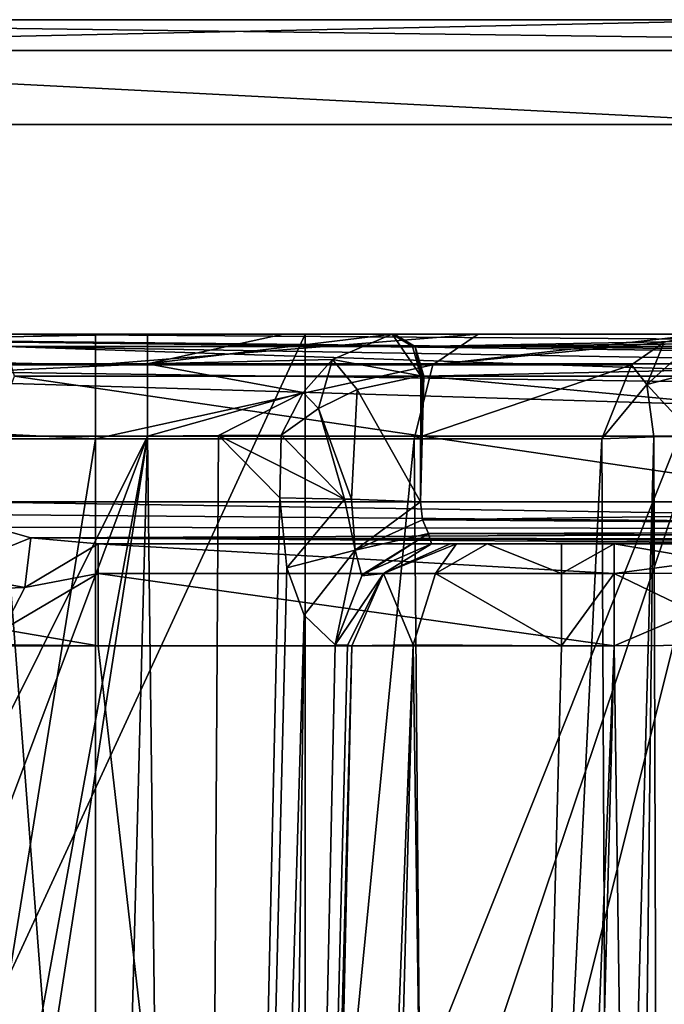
# Model space of a CAD drawing. Header units: millimetres. Extents: x -322 to 175, y 0 to 232.
# Tile 62 of 157: x -146.86 to -143.79, y 85.9 to 90.6. Entities that reach past the tile are written whole.
import ezdxf

# ---------------------------------------------------------------- set-up
doc = ezdxf.new("R2010")
doc.units = ezdxf.units.MM
doc.header["$LTSCALE"] = 65.185185
for name, color, linetype in [('1302', 7, 'CONTINUOUS'), ('1303', 7, 'CONTINUOUS'), ('1305', 7, 'CONTINUOUS'), ('1312', 7, 'CONTINUOUS'), ('1313', 7, 'CONTINUOUS'), ('1314', 7, 'CONTINUOUS'), ('1316', 7, 'CONTINUOUS'), ('1317', 7, 'CONTINUOUS'), ('1318', 7, 'CONTINUOUS'), ('1322', 7, 'CONTINUOUS'), ('1325', 7, 'CONTINUOUS'), ('1332', 7, 'CONTINUOUS'), ('1333', 7, 'CONTINUOUS'), ('1335', 7, 'CONTINUOUS'), ('1336', 7, 'CONTINUOUS'), ('1340', 7, 'CONTINUOUS'), ('1346', 7, 'CONTINUOUS'), ('1349', 7, 'CONTINUOUS'), ('1351', 7, 'CONTINUOUS'), ('1353', 7, 'CONTINUOUS'), ('1356', 7, 'CONTINUOUS'), ('1357', 7, 'CONTINUOUS'), ('1369', 7, 'CONTINUOUS'), ('1370', 7, 'CONTINUOUS'), ('1372', 7, 'CONTINUOUS'), ('1374', 7, 'CONTINUOUS'), ('1383', 7, 'CONTINUOUS'), ('1384', 7, 'CONTINUOUS'), ('1389', 7, 'CONTINUOUS'), ('1390', 7, 'CONTINUOUS'), ('1395', 7, 'CONTINUOUS'), ('1396', 7, 'CONTINUOUS'), ('1397', 7, 'CONTINUOUS'), ('1398', 7, 'CONTINUOUS'), ('1399', 7, 'CONTINUOUS'), ('1400', 7, 'CONTINUOUS'), ('1401', 7, 'CONTINUOUS'), ('1402', 7, 'CONTINUOUS'), ('1403', 7, 'CONTINUOUS'), ('1425', 7, 'CONTINUOUS'), ('1426', 7, 'CONTINUOUS'), ('1427', 7, 'CONTINUOUS'), ('1435', 7, 'CONTINUOUS'), ('1437', 7, 'CONTINUOUS'), ('1488', 7, 'CONTINUOUS'), ('1489', 7, 'CONTINUOUS'), ('1519', 7, 'CONTINUOUS'), ('1520', 7, 'CONTINUOUS'), ('1521', 7, 'CONTINUOUS')]:
    doc.layers.add(name, color=color, linetype=linetype)

msp = doc.modelspace()

# ---------------------------------------------------------------- linework, layer by layer
at = {"layer": '1302', "color": 7, "linetype": 'CONTINUOUS', "true_color": 0xe0f2ff}
for points in [[(-167.5999, 90.6, -12.7792), (-171.75, 90.6), (-132.4001, 90.6, -12.7792), (-167.5999, 90.6, -12.7792)], [(-132.4001, 90.6, -12.7792), (-171.75, 90.6), (-128.25, 90.6), (-132.4001, 90.6, -12.7792)], [(-128.25, 90.6), (-171.75, 90.6), (-167.5999, 90.6, 12.7792), (-128.25, 90.6)], [(-162.7878, 90.6, -17.5936), (-167.5999, 90.6, -12.7792), (-137.2122, 90.6, -17.5936), (-162.7878, 90.6, -17.5936)], [(-137.2122, 90.6, -17.5936), (-167.5999, 90.6, -12.7792), (-132.4001, 90.6, -12.7792), (-137.2122, 90.6, -17.5936)], [(-132.4001, 90.6, 12.7792), (-128.25, 90.6), (-167.5999, 90.6, 12.7792), (-132.4001, 90.6, 12.7792)], [(-162.7878, 90.6, 17.5936), (-132.4001, 90.6, 12.7792), (-167.5999, 90.6, 12.7792), (-162.7878, 90.6, 17.5936)], [(-156.7231, 90.6, -20.6848), (-162.7878, 90.6, -17.5936), (-143.2769, 90.6, -20.6848), (-156.7231, 90.6, -20.6848)], [(-143.2769, 90.6, -20.6848), (-162.7878, 90.6, -17.5936), (-137.2122, 90.6, -17.5936), (-143.2769, 90.6, -20.6848)], [(-137.2122, 90.6, 17.5936), (-132.4001, 90.6, 12.7792), (-162.7878, 90.6, 17.5936), (-137.2122, 90.6, 17.5936)], [(-156.7231, 90.6, 20.6848), (-137.2122, 90.6, 17.5936), (-162.7878, 90.6, 17.5936), (-156.7231, 90.6, 20.6848)], [(-150, 90.6, -21.75), (-156.7231, 90.6, -20.6848), (-143.2769, 90.6, -20.6848), (-150, 90.6, -21.75)], [(-143.2769, 90.6, 20.6848), (-137.2122, 90.6, 17.5936), (-156.7231, 90.6, 20.6848), (-143.2769, 90.6, 20.6848)], [(-150, 90.6, 21.75), (-143.2769, 90.6, 20.6848), (-156.7231, 90.6, 20.6848), (-150, 90.6, 21.75)]]:
    msp.add_3dface(points, dxfattribs=at)
at = {"layer": '1303', "color": 7, "linetype": 'CONTINUOUS', "true_color": 0xe0f2ff}
for points in [[(-143.1244, 90.1, 21.161), (-156.8756, 90.1, 21.161), (-147.5252, 79.0749, 22.1119), (-143.1244, 90.1, 21.161)], [(-146.5, 76.6001, 21.973), (-143.1244, 90.1, 21.161), (-147.5252, 79.0749, 22.1119), (-146.5, 76.6001, 21.973)], [(-143.1245, 61.6, 21.1611), (-143.1244, 90.1, 21.161), (-146.5, 76.6001, 21.973), (-143.1245, 61.6, 21.1611)]]:
    msp.add_3dface(points, dxfattribs=at)
at = {"layer": '1305', "color": 7, "linetype": 'CONTINUOUS', "true_color": 0xe0f2ff}
for points in [[(-143.1244, 90.1, -21.161), (-150, 69.6983, -22.25), (-156.8756, 90.1, -21.161), (-143.1244, 90.1, -21.161)], [(-139.1948, 68.6793, -19.4502), (-150, 69.6983, -22.25), (-143.1244, 90.1, -21.161), (-139.1948, 68.6793, -19.4502)]]:
    msp.add_3dface(points, dxfattribs=at)
at = {"layer": '1312', "color": 7, "linetype": 'CONTINUOUS', "true_color": 0xe0f2ff}
for points in [[(-145.5, 69.6, 4.5), (-147, 70.6, 4.5), (-147, 89.1, 4.5), (-145.5, 69.6, 4.5)], [(-145.5, 69.6, 4.5), (-147, 89.1, 4.5), (-145.5, 89.1, 4.5), (-145.5, 69.6, 4.5)]]:
    msp.add_3dface(points, dxfattribs=at)
at = {"layer": '1313', "color": 7, "linetype": 'CONTINUOUS', "true_color": 0xe0f2ff}
for points in [[(-145.5, 69.6, -4.5), (-145.5, 69.6, 4.5), (-145.5, 89.1, 4.5), (-145.5, 69.6, -4.5)], [(-145.5, 69.6, -4.5), (-145.5, 89.1, 4.5), (-145.5, 89.1, -4.5), (-145.5, 69.6, -4.5)]]:
    msp.add_3dface(points, dxfattribs=at)
at = {"layer": '1314', "color": 7, "linetype": 'CONTINUOUS', "true_color": 0xe0f2ff}
for points in [[(-154.5, 69.6, -4.5), (-145.5, 69.6, -4.5), (-145.5, 89.1, -4.5), (-154.5, 69.6, -4.5)], [(-154.5, 69.6, -4.5), (-145.5, 89.1, -4.5), (-154.5, 89.1, -4.5), (-154.5, 69.6, -4.5)]]:
    msp.add_3dface(points, dxfattribs=at)
at = {"layer": '1316', "color": 7, "linetype": 'CONTINUOUS', "true_color": 0xe0f2ff}
for points in [[(-144.7372, 70.1007, 6.5131), (-144.4865, 70.1007, 6.5131), (-144.028, 87.6131, 6.9717), (-144.7372, 70.1007, 6.5131)], [(-144.2787, 87.6131, 6.9717), (-144.7372, 70.1007, 6.5131), (-144.028, 87.6131, 6.9717), (-144.2787, 87.6131, 6.9717)]]:
    msp.add_3dface(points, dxfattribs=at)
at = {"layer": '1317', "color": 7, "linetype": 'CONTINUOUS', "true_color": 0xe0f2ff}
for points in [[(-145.7369, 70.1007, 8.0135), (-145.7369, 70.1007, 7.5128), (-145.2783, 87.6131, 7.9713), (-145.7369, 70.1007, 8.0135)], [(-145.2783, 87.6131, 8.472), (-145.7369, 70.1007, 8.0135), (-145.2783, 87.6131, 7.9713), (-145.2783, 87.6131, 8.472)]]:
    msp.add_3dface(points, dxfattribs=at)
at = {"layer": '1318', "color": 7, "linetype": 'CONTINUOUS', "true_color": 0xe0f2ff}
for points in [[(-146.2518, 88.6131, 9.4979), (-153.7482, 88.6131, 9.4979), (-151.7319, 77.6002, 9.2095), (-146.2518, 88.6131, 9.4979)], [(-150, 78.6, 9.2357), (-146.2518, 88.6131, 9.4979), (-151.7319, 77.6002, 9.2095), (-150, 78.6, 9.2357)], [(-148.2681, 77.6002, 9.2095), (-146.2518, 88.6131, 9.4979), (-150, 78.6, 9.2357), (-148.2681, 77.6002, 9.2095)], [(-146.7365, 70.1007, 9.0131), (-146.2518, 88.6131, 9.4979), (-148.2681, 75.5998, 9.1571), (-146.7365, 70.1007, 9.0131)], [(-148.2681, 75.5998, 9.1571), (-146.2518, 88.6131, 9.4979), (-148.2681, 77.6002, 9.2095), (-148.2681, 75.5998, 9.1571)]]:
    msp.add_3dface(points, dxfattribs=at)
at = {"layer": '1322', "color": 7, "linetype": 'CONTINUOUS', "true_color": 0xe0f2ff}
for points in [[(-153.0589, 87.6913, -6.9737), (-146.4883, 87.6131, -6.9717), (-153.5117, 87.6131, -6.9717), (-153.0589, 87.6913, -6.9737)], [(-146.9412, 87.6914, -6.9737), (-146.4883, 87.6131, -6.9717), (-153.0589, 87.6913, -6.9737), (-146.9412, 87.6914, -6.9737)], [(-144.4865, 70.1007, -6.5131), (-155.5135, 70.1007, -6.5131), (-155.972, 87.6131, -6.9717), (-144.4865, 70.1007, -6.5131)], [(-153.5117, 87.6131, -6.9717), (-144.4865, 70.1007, -6.5131), (-155.972, 87.6131, -6.9717), (-153.5117, 87.6131, -6.9717)], [(-146.4883, 87.6131, -6.9717), (-144.4865, 70.1007, -6.5131), (-153.5117, 87.6131, -6.9717), (-146.4883, 87.6131, -6.9717)], [(-144.028, 87.6131, -6.9717), (-144.4865, 70.1007, -6.5131), (-146.4883, 87.6131, -6.9717), (-144.028, 87.6131, -6.9717)]]:
    msp.add_3dface(points, dxfattribs=at)
at = {"layer": '1325', "color": 7, "linetype": 'CONTINUOUS', "true_color": 0xe0f2ff}
for points in [[(-155.2859, 69.7951, -19.8434), (-144.7142, 69.7951, -19.8435), (-150, 88.6131, -20.0426), (-155.2859, 69.7951, -19.8434)], [(-150, 88.6131, -20.0426), (-144.7142, 69.7951, -19.8435), (-138.595, 88.6131, -16.4813), (-150, 88.6131, -20.0426)], [(-138.595, 88.6131, -16.4813), (-144.7142, 69.7951, -19.8435), (-138.5922, 88.4631, -16.4841), (-138.595, 88.6131, -16.4813)], [(-138.5922, 88.4631, -16.4841), (-144.7142, 69.7951, -19.8435), (-138.5893, 88.3131, -16.4869), (-138.5922, 88.4631, -16.4841)], [(-144.7142, 69.7951, -19.8435), (-135.3613, 67.7749, -14.4771), (-138.5893, 88.3131, -16.4869), (-144.7142, 69.7951, -19.8435)]]:
    msp.add_3dface(points, dxfattribs=at)
at = {"layer": '1332', "color": 7, "linetype": 'CONTINUOUS', "true_color": 0xe0f2ff}
for points in [[(-153.5, 88.6, 16.75), (-146.5, 88.6, 16.75), (-148.268, 77.6001, 16.75), (-153.5, 88.6, 16.75)], [(-146.5, 88.6, 16.75), (-146.5, 73.1, 16.75), (-148.268, 77.6001, 16.75), (-146.5, 88.6, 16.75)]]:
    msp.add_3dface(points, dxfattribs=at)
at = {"layer": '1333', "color": 7, "linetype": 'CONTINUOUS', "true_color": 0xe0f2ff}
for points in [[(-146.5, 73.1, 16.75), (-146.5, 88.6, 16.75), (-144.9805, 88.6, 17.2648), (-146.5, 73.1, 16.75)], [(-146.5, 73.1, 16.75), (-144.9805, 88.6, 17.2648), (-144.8485, 73.1, 17.3732), (-146.5, 73.1, 16.75)], [(-144.9805, 88.6, 17.2648), (-144.0868, 88.6, 18.5971), (-144.8485, 73.1, 17.3732), (-144.9805, 88.6, 17.2648)], [(-144.8485, 73.1, 17.3732), (-144.0868, 88.6, 18.5971), (-144.0477, 80.8, 18.7637), (-144.8485, 73.1, 17.3732)]]:
    msp.add_3dface(points, dxfattribs=at)
at = {"layer": '1335', "color": 7, "linetype": 'CONTINUOUS', "true_color": 0xe0f2ff}
for points in [[(-144.8915, 88.9536, 17.1485), (-146.5, 88.9536, 16.6036), (-144.6767, 89.1, 16.8677), (-144.8915, 88.9536, 17.1485)], [(-144.6767, 89.1, 16.8677), (-146.5, 88.9536, 16.6036), (-146.5, 89.1, 16.25), (-144.6767, 89.1, 16.8677)], [(-143.7887, 89.062, 18.5165), (-144.8915, 88.9536, 17.1485), (-143.6041, 89.1, 18.4666), (-143.7887, 89.062, 18.5165)], [(-143.6041, 89.1, 18.4666), (-144.8915, 88.9536, 17.1485), (-144.6767, 89.1, 16.8677), (-143.6041, 89.1, 18.4666)], [(-143.9454, 88.9536, 18.5589), (-144.8915, 88.9536, 17.1485), (-143.7887, 89.062, 18.5165), (-143.9454, 88.9536, 18.5589)], [(-144.9805, 88.6, 17.2648), (-146.5, 88.6, 16.75), (-144.8915, 88.9536, 17.1485), (-144.9805, 88.6, 17.2648)], [(-144.8915, 88.9536, 17.1485), (-146.5, 88.6, 16.75), (-146.5, 88.9536, 16.6036), (-144.8915, 88.9536, 17.1485)], [(-144.0868, 88.6, 18.5971), (-144.9805, 88.6, 17.2648), (-143.9454, 88.9536, 18.5589), (-144.0868, 88.6, 18.5971)], [(-143.9454, 88.9536, 18.5589), (-144.9805, 88.6, 17.2648), (-144.8915, 88.9536, 17.1485), (-143.9454, 88.9536, 18.5589)]]:
    msp.add_3dface(points, dxfattribs=at)
at = {"layer": '1336', "color": 7, "linetype": 'CONTINUOUS', "true_color": 0xe0f2ff}
for points in [[(-146.5, 89.1, 16.25), (-146.5, 88.9536, 16.6036), (-153.5, 89.1, 16.25), (-146.5, 89.1, 16.25)], [(-153.5, 89.1, 16.25), (-146.5, 88.9536, 16.6036), (-153.5, 88.9536, 16.6036), (-153.5, 89.1, 16.25)], [(-146.5, 88.6, 16.75), (-153.5, 88.6, 16.75), (-153.5, 88.9536, 16.6036), (-146.5, 88.6, 16.75)], [(-146.5, 88.9536, 16.6036), (-146.5, 88.6, 16.75), (-153.5, 88.9536, 16.6036), (-146.5, 88.9536, 16.6036)]]:
    msp.add_3dface(points, dxfattribs=at)
at = {"layer": '1340', "color": 7, "linetype": 'CONTINUOUS', "true_color": 0xe0f2ff}
for points in [[(-144.0477, 80.8, 18.7637), (-144.0868, 88.6, 18.5971), (-143.8379, 88.6096, 18.9084), (-144.0477, 80.8, 18.7637)], [(-144.0203, 73.1, 18.9319), (-144.0477, 80.8, 18.7637), (-143.8379, 88.6096, 18.9084), (-144.0203, 73.1, 18.9319)], [(-143.7884, 73.1104, 19.2928), (-144.0203, 73.1, 18.9319), (-143.8379, 88.6096, 18.9084), (-143.7884, 73.1104, 19.2928)], [(-143.6423, 88.6124, 18.9649), (-143.7884, 73.1104, 19.2928), (-143.8379, 88.6096, 18.9084), (-143.6423, 88.6124, 18.9649)]]:
    msp.add_3dface(points, dxfattribs=at)
at = {"layer": '1346', "color": 7, "linetype": 'CONTINUOUS', "true_color": 0xe0f2ff}
for points in [[(-144.4865, 70.1007, -6.5131), (-144.028, 87.6131, -6.9717), (-143.3207, 87.6185, -6.6789), (-144.4865, 70.1007, -6.5131)], [(-143.7798, 70.0952, -6.2202), (-144.4865, 70.1007, -6.5131), (-143.3207, 87.6185, -6.6789), (-143.7798, 70.0952, -6.2202)]]:
    msp.add_3dface(points, dxfattribs=at)
at = {"layer": '1349', "color": 7, "linetype": 'CONTINUOUS', "true_color": 0xe0f2ff}
for points in [[(-144.028, 87.6131, 6.9717), (-144.4865, 70.1007, 6.5131), (-143.7798, 70.0952, 6.2202), (-144.028, 87.6131, 6.9717)], [(-144.028, 87.6131, 6.9717), (-143.7798, 70.0952, 6.2202), (-143.3211, 87.6185, 6.6793), (-144.028, 87.6131, 6.9717)]]:
    msp.add_3dface(points, dxfattribs=at)
at = {"layer": '1351', "color": 7, "linetype": 'CONTINUOUS', "true_color": 0xe0f2ff}
for points in [[(-145.2783, 87.6131, 7.9713), (-145.7369, 70.1007, 7.5128), (-145.661, 70.0965, 7.1303), (-145.2783, 87.6131, 7.9713)], [(-145.2783, 87.6131, 7.9713), (-145.661, 70.0965, 7.1303), (-144.9856, 87.6185, 7.2648), (-145.2783, 87.6131, 7.9713)], [(-145.661, 70.0965, 7.1303), (-145.4444, 70.0952, 6.8058), (-144.9856, 87.6185, 7.2648), (-145.661, 70.0965, 7.1303)], [(-145.4444, 70.0952, 6.8058), (-144.7372, 70.1007, 6.5131), (-144.9856, 87.6185, 7.2648), (-145.4444, 70.0952, 6.8058)], [(-144.7372, 70.1007, 6.5131), (-144.2787, 87.6131, 6.9717), (-144.9856, 87.6185, 7.2648), (-144.7372, 70.1007, 6.5131)]]:
    msp.add_3dface(points, dxfattribs=at)
at = {"layer": '1353', "color": 7, "linetype": 'CONTINUOUS', "true_color": 0xe0f2ff}
for points in [[(-146.2518, 88.6131, 9.4979), (-146.7365, 70.1007, 9.0131), (-146.0298, 70.0952, 8.7202), (-146.2518, 88.6131, 9.4979)], [(-146.2518, 88.6131, 9.4979), (-146.0298, 70.0952, 8.7202), (-145.9133, 88.6167, 9.439), (-146.2518, 88.6131, 9.4979)], [(-145.9133, 88.6167, 9.439), (-146.0298, 70.0952, 8.7202), (-145.6223, 88.3184, 9.2608), (-145.9133, 88.6167, 9.439)], [(-145.6145, 88.6184, 9.2687), (-145.9133, 88.6167, 9.439), (-145.6184, 88.4684, 9.2648), (-145.6145, 88.6184, 9.2687)], [(-145.6184, 88.4684, 9.2648), (-145.9133, 88.6167, 9.439), (-145.6223, 88.3184, 9.2608), (-145.6184, 88.4684, 9.2648)], [(-145.6223, 88.3184, 9.2608), (-146.0298, 70.0952, 8.7202), (-145.5884, 87.9844, 9.2147), (-145.6223, 88.3184, 9.2608)], [(-145.5884, 87.9844, 9.2147), (-146.0298, 70.0952, 8.7202), (-145.5057, 87.76, 9.1154), (-145.5884, 87.9844, 9.2147)], [(-146.0298, 70.0952, 8.7202), (-145.7369, 70.1007, 8.0135), (-145.5057, 87.76, 9.1154), (-146.0298, 70.0952, 8.7202)], [(-145.5057, 87.76, 9.1154), (-145.7369, 70.1007, 8.0135), (-145.3585, 87.6172, 8.8647), (-145.5057, 87.76, 9.1154)], [(-145.3585, 87.6172, 8.8647), (-145.7369, 70.1007, 8.0135), (-145.2985, 87.6154, 8.6725), (-145.3585, 87.6172, 8.8647)], [(-145.7369, 70.1007, 8.0135), (-145.2783, 87.6131, 8.472), (-145.2985, 87.6154, 8.6725), (-145.7369, 70.1007, 8.0135)]]:
    msp.add_3dface(points, dxfattribs=at)
at = {"layer": '1356', "color": 7, "linetype": 'CONTINUOUS', "true_color": 0xe0f2ff}
for points in [[(-143.2769, 90.6, 20.6848), (-150, 90.6, 21.75), (-138.9482, 90.4536, 19.1422), (-143.2769, 90.6, 20.6848)], [(-150, 90.6, 21.75), (-150, 90.4536, 22.1036), (-138.9482, 90.4536, 19.1422), (-150, 90.6, 21.75)], [(-156.8756, 90.1, 21.161), (-143.1244, 90.1, 21.161), (-150, 90.4536, 22.1036), (-156.8756, 90.1, 21.161)], [(-150, 90.4536, 22.1036), (-143.1244, 90.1, 21.161), (-138.9482, 90.4536, 19.1422), (-150, 90.4536, 22.1036)]]:
    msp.add_3dface(points, dxfattribs=at)
at = {"layer": '1357', "color": 7, "linetype": 'CONTINUOUS', "true_color": 0xe0f2ff}
for points in [[(-150, 90.6, -21.75), (-143.2769, 90.6, -20.6848), (-150, 90.4536, -22.1036), (-150, 90.6, -21.75)], [(-143.2769, 90.6, -20.6848), (-138.9482, 90.4536, -19.1422), (-150, 90.4536, -22.1036), (-143.2769, 90.6, -20.6848)], [(-143.1244, 90.1, -21.161), (-156.8756, 90.1, -21.161), (-150, 90.4536, -22.1036), (-143.1244, 90.1, -21.161)], [(-138.9482, 90.4536, -19.1422), (-143.1244, 90.1, -21.161), (-150, 90.4536, -22.1036), (-138.9482, 90.4536, -19.1422)]]:
    msp.add_3dface(points, dxfattribs=at)
at = {"layer": '1369', "color": 7, "linetype": 'CONTINUOUS', "true_color": 0xe0f2ff}
for points in [[(-141.5919, 88.1, 12.3679), (-144.8989, 88.1, 9.0609), (-134.3251, 88.1, 11.7151), (-141.5919, 88.1, 12.3679)], [(-134.3251, 88.1, 11.7151), (-144.8989, 88.1, 9.0609), (-144.8089, 88.1, 8.7726), (-134.3251, 88.1, 11.7151)], [(-144.7785, 88.1, 8.472), (-134.3251, 88.1, 11.7151), (-144.8089, 88.1, 8.7726), (-144.7785, 88.1, 8.472)], [(-144.6324, 88.1, 7.6182), (-134.3251, 88.1, 11.7151), (-144.7785, 88.1, 7.9713), (-144.6324, 88.1, 7.6182)], [(-144.7785, 88.1, 7.9713), (-134.3251, 88.1, 11.7151), (-144.7785, 88.1, 8.472), (-144.7785, 88.1, 7.9713)], [(-138.4268, 88.1, 7.6134), (-134.3251, 88.1, 11.7151), (-144.6324, 88.1, 7.6182), (-138.4268, 88.1, 7.6134)], [(-144.2787, 88.1, 7.4715), (-138.4268, 88.1, 7.6134), (-144.6324, 88.1, 7.6182), (-144.2787, 88.1, 7.4715)], [(-144.028, 88.1, 7.4715), (-138.4268, 88.1, 7.6134), (-144.2787, 88.1, 7.4715), (-144.028, 88.1, 7.4715)], [(-142.9685, 88.1, 7.0333), (-138.4268, 88.1, 7.6134), (-144.028, 88.1, 7.4715), (-142.9685, 88.1, 7.0333)]]:
    msp.add_3dface(points, dxfattribs=at)
at = {"layer": '1370', "color": 7, "linetype": 'CONTINUOUS', "true_color": 0xe0f2ff}
for points in [[(-138.5202, 88.3, 15.7224), (-144.9346, 88.9, 9.308), (-144.9503, 88.3, 9.2923), (-138.5202, 88.3, 15.7224)], [(-138.5315, 88.9, 15.7111), (-144.9346, 88.9, 9.308), (-138.5202, 88.3, 15.7224), (-138.5315, 88.9, 15.7111)]]:
    msp.add_3dface(points, dxfattribs=at)
at = {"layer": '1372', "color": 7, "linetype": 'CONTINUOUS', "true_color": 0xe0f2ff}
for points in [[(-142.3866, 88.1, -11.5732), (-144.028, 88.1, -7.4715), (-146.4883, 88.1, -7.4715), (-142.3866, 88.1, -11.5732)], [(-142.9667, 88.1, -7.0315), (-144.028, 88.1, -7.4715), (-142.3866, 88.1, -11.5732), (-142.9667, 88.1, -7.0315)]]:
    msp.add_3dface(points, dxfattribs=at)
at = {"layer": '1374', "color": 7, "linetype": 'CONTINUOUS', "true_color": 0xe0f2ff}
for points in [[(-142.8133, 88.3, -11.4293), (-147.1063, 88.3, -7.1363), (-146.8869, 88.9, -7.3558), (-142.8133, 88.3, -11.4293)], [(-142.7092, 88.9, -11.5335), (-142.8133, 88.3, -11.4293), (-146.8869, 88.9, -7.3558), (-142.7092, 88.9, -11.5335)]]:
    msp.add_3dface(points, dxfattribs=at)
at = {"layer": '1383', "color": 7, "linetype": 'CONTINUOUS', "true_color": 0xe0f2ff}
for points in [[(-142.8504, 89.1, -11.6751), (-138.573, 89.0414, -15.7525), (-147.0278, 89.1, -7.4977), (-142.8504, 89.1, -11.6751)], [(-147.0278, 89.1, -7.4977), (-138.573, 89.0414, -15.7525), (-146.9278, 89.0414, -7.3977), (-147.0278, 89.1, -7.4977)], [(-138.5315, 88.9, -15.7111), (-142.7092, 88.9, -11.5335), (-146.9278, 89.0414, -7.3977), (-138.5315, 88.9, -15.7111)], [(-138.573, 89.0414, -15.7525), (-138.5315, 88.9, -15.7111), (-146.9278, 89.0414, -7.3977), (-138.573, 89.0414, -15.7525)], [(-142.7092, 88.9, -11.5335), (-146.8869, 88.9, -7.3558), (-146.9278, 89.0414, -7.3977), (-142.7092, 88.9, -11.5335)]]:
    msp.add_3dface(points, dxfattribs=at)
at = {"layer": '1384', "color": 7, "linetype": 'CONTINUOUS', "true_color": 0xe0f2ff}
for points in [[(-147.1063, 88.3, -7.1363), (-142.8133, 88.3, -11.4293), (-138.4515, 88.1651, -15.7172), (-147.1063, 88.3, -7.1363)], [(-147.1063, 88.3, -7.1363), (-138.4515, 88.1651, -15.7172), (-147.0824, 88.2399, -7.1471), (-147.1063, 88.3, -7.1363)], [(-147.0824, 88.2399, -7.1471), (-138.4515, 88.1651, -15.7172), (-146.9894, 88.1797, -7.1964), (-147.0824, 88.2399, -7.1471)], [(-146.9894, 88.1797, -7.1964), (-138.4515, 88.1651, -15.7172), (-146.8086, 88.1277, -7.2947), (-146.9894, 88.1797, -7.1964)], [(-138.4515, 88.1651, -15.7172), (-138.3739, 88.1172, -15.7006), (-146.8086, 88.1277, -7.2947), (-138.4515, 88.1651, -15.7172)], [(-138.2849, 88.1, -15.6749), (-142.3866, 88.1, -11.5732), (-146.8086, 88.1277, -7.2947), (-138.2849, 88.1, -15.6749)], [(-138.3739, 88.1172, -15.7006), (-138.2849, 88.1, -15.6749), (-146.8086, 88.1277, -7.2947), (-138.3739, 88.1172, -15.7006)], [(-142.3866, 88.1, -11.5732), (-146.4883, 88.1, -7.4715), (-146.8086, 88.1277, -7.2947), (-142.3866, 88.1, -11.5732)]]:
    msp.add_3dface(points, dxfattribs=at)
at = {"layer": '1389', "color": 7, "linetype": 'CONTINUOUS', "true_color": 0xe0f2ff}
for points in [[(-138.5202, 88.3, 15.7224), (-144.9503, 88.3, 9.2923), (-144.9411, 88.2143, 9.2743), (-138.5202, 88.3, 15.7224)], [(-138.4512, 88.1649, 15.7171), (-138.5202, 88.3, 15.7224), (-144.9411, 88.2143, 9.2743), (-138.4512, 88.1649, 15.7171)], [(-144.9131, 88.1489, 9.2321), (-138.4512, 88.1649, 15.7171), (-144.9411, 88.2143, 9.2743), (-144.9131, 88.1489, 9.2321)], [(-138.3737, 88.1171, 15.7005), (-138.4512, 88.1649, 15.7171), (-144.9131, 88.1489, 9.2321), (-138.3737, 88.1171, 15.7005)], [(-144.8989, 88.1, 9.0609), (-138.3737, 88.1171, 15.7005), (-144.9131, 88.1489, 9.2321), (-144.8989, 88.1, 9.0609)], [(-144.8989, 88.1, 9.0609), (-141.5919, 88.1, 12.3679), (-138.3737, 88.1171, 15.7005), (-144.8989, 88.1, 9.0609)]]:
    msp.add_3dface(points, dxfattribs=at)
at = {"layer": '1390', "color": 7, "linetype": 'CONTINUOUS', "true_color": 0xe0f2ff}
for points in [[(-145.076, 89.1, 9.4495), (-144.976, 89.0414, 9.3495), (-141.8745, 89.1, 12.651), (-145.076, 89.1, 9.4495)], [(-141.8745, 89.1, 12.651), (-144.976, 89.0414, 9.3495), (-138.6729, 89.1, 15.8525), (-141.8745, 89.1, 12.651)], [(-138.6729, 89.1, 15.8525), (-144.976, 89.0414, 9.3495), (-138.573, 89.0414, 15.7525), (-138.6729, 89.1, 15.8525)], [(-144.976, 89.0414, 9.3495), (-144.9346, 88.9, 9.308), (-138.573, 89.0414, 15.7525), (-144.976, 89.0414, 9.3495)], [(-144.9346, 88.9, 9.308), (-138.5315, 88.9, 15.7111), (-138.573, 89.0414, 15.7525), (-144.9346, 88.9, 9.308)]]:
    msp.add_3dface(points, dxfattribs=at)
at = {"layer": '1395', "color": 7, "linetype": 'CONTINUOUS', "true_color": 0xe0f2ff}
for points in [[(-142.9685, 88.1, 7.0333), (-144.028, 88.1, 7.4715), (-143.2114, 87.9619, 6.7883), (-142.9685, 88.1, 7.0333)], [(-144.028, 88.1, 7.4715), (-144.028, 87.9582, 7.1226), (-143.2114, 87.9619, 6.7883), (-144.028, 88.1, 7.4715)], [(-144.028, 87.9582, 7.1226), (-143.3211, 87.6185, 6.6793), (-143.2114, 87.9619, 6.7883), (-144.028, 87.9582, 7.1226)], [(-144.028, 87.6131, 6.9717), (-143.3211, 87.6185, 6.6793), (-144.028, 87.9582, 7.1226), (-144.028, 87.6131, 6.9717)]]:
    msp.add_3dface(points, dxfattribs=at)
at = {"layer": '1396', "color": 7, "linetype": 'CONTINUOUS', "true_color": 0xe0f2ff}
for points in [[(-144.028, 88.1, 7.4715), (-144.2787, 88.1, 7.4715), (-144.2787, 87.9582, 7.1226), (-144.028, 88.1, 7.4715)], [(-144.028, 87.9582, 7.1226), (-144.028, 88.1, 7.4715), (-144.2787, 87.9582, 7.1226), (-144.028, 87.9582, 7.1226)], [(-144.2787, 87.6131, 6.9717), (-144.028, 87.6131, 6.9717), (-144.028, 87.9582, 7.1226), (-144.2787, 87.6131, 6.9717)], [(-144.2787, 87.6131, 6.9717), (-144.028, 87.9582, 7.1226), (-144.2787, 87.9582, 7.1226), (-144.2787, 87.6131, 6.9717)]]:
    msp.add_3dface(points, dxfattribs=at)
at = {"layer": '1397', "color": 7, "linetype": 'CONTINUOUS', "true_color": 0xe0f2ff}
for points in [[(-144.7785, 88.1, 7.9713), (-145.1274, 87.9582, 7.9713), (-144.8787, 87.9582, 7.3711), (-144.7785, 88.1, 7.9713)], [(-144.6324, 88.1, 7.6182), (-144.7785, 88.1, 7.9713), (-144.8787, 87.9582, 7.3711), (-144.6324, 88.1, 7.6182)], [(-144.2787, 87.9582, 7.1226), (-144.6324, 88.1, 7.6182), (-144.8787, 87.9582, 7.3711), (-144.2787, 87.9582, 7.1226)], [(-144.2787, 88.1, 7.4715), (-144.6324, 88.1, 7.6182), (-144.2787, 87.9582, 7.1226), (-144.2787, 88.1, 7.4715)], [(-145.2783, 87.6131, 7.9713), (-144.9856, 87.6185, 7.2648), (-145.1274, 87.9582, 7.9713), (-145.2783, 87.6131, 7.9713)], [(-145.1274, 87.9582, 7.9713), (-144.9856, 87.6185, 7.2648), (-144.8787, 87.9582, 7.3711), (-145.1274, 87.9582, 7.9713)], [(-144.9856, 87.6185, 7.2648), (-144.2787, 87.6131, 6.9717), (-144.8787, 87.9582, 7.3711), (-144.9856, 87.6185, 7.2648)], [(-144.2787, 87.6131, 6.9717), (-144.2787, 87.9582, 7.1226), (-144.8787, 87.9582, 7.3711), (-144.2787, 87.6131, 6.9717)]]:
    msp.add_3dface(points, dxfattribs=at)
at = {"layer": '1398', "color": 7, "linetype": 'CONTINUOUS', "true_color": 0xe0f2ff}
for points in [[(-144.7785, 88.1, 7.9713), (-144.7785, 88.1, 8.472), (-145.1274, 87.9582, 8.472), (-144.7785, 88.1, 7.9713)], [(-145.1274, 87.9582, 7.9713), (-144.7785, 88.1, 7.9713), (-145.1274, 87.9582, 8.472), (-145.1274, 87.9582, 7.9713)], [(-145.2783, 87.6131, 8.472), (-145.2783, 87.6131, 7.9713), (-145.1274, 87.9582, 7.9713), (-145.2783, 87.6131, 8.472)], [(-145.2783, 87.6131, 8.472), (-145.1274, 87.9582, 7.9713), (-145.1274, 87.9582, 8.472), (-145.2783, 87.6131, 8.472)]]:
    msp.add_3dface(points, dxfattribs=at)
at = {"layer": '1399', "color": 7, "linetype": 'CONTINUOUS', "true_color": 0xe0f2ff}
for points in [[(-145.1274, 87.9582, 8.472), (-144.8989, 88.1, 9.0609), (-145.2184, 87.9596, 8.9245), (-145.1274, 87.9582, 8.472)], [(-144.8089, 88.1, 8.7726), (-144.8989, 88.1, 9.0609), (-145.1274, 87.9582, 8.472), (-144.8089, 88.1, 8.7726)], [(-144.7785, 88.1, 8.472), (-144.8089, 88.1, 8.7726), (-145.1274, 87.9582, 8.472), (-144.7785, 88.1, 8.472)], [(-145.3585, 87.6172, 8.8647), (-145.2985, 87.6154, 8.6725), (-145.1274, 87.9582, 8.472), (-145.3585, 87.6172, 8.8647)], [(-145.3585, 87.6172, 8.8647), (-145.1274, 87.9582, 8.472), (-145.2307, 87.9462, 8.9193), (-145.3585, 87.6172, 8.8647)], [(-145.2985, 87.6154, 8.6725), (-145.2783, 87.6131, 8.472), (-145.1274, 87.9582, 8.472), (-145.2985, 87.6154, 8.6725)], [(-145.2307, 87.9462, 8.9193), (-145.1274, 87.9582, 8.472), (-145.2184, 87.9596, 8.9245), (-145.2307, 87.9462, 8.9193)]]:
    msp.add_3dface(points, dxfattribs=at)
at = {"layer": '1400', "color": 7, "linetype": 'CONTINUOUS', "true_color": 0xe0f2ff}
for points in [[(-145.6223, 88.3184, 9.2608), (-145.5884, 87.9844, 9.2147), (-145.314, 88.3134, 9.1462), (-145.6223, 88.3184, 9.2608)], [(-145.314, 88.3134, 9.1462), (-145.5884, 87.9844, 9.2147), (-145.2622, 88.0691, 9.0775), (-145.314, 88.3134, 9.1462)], [(-145.314, 88.3134, 9.1462), (-145.2622, 88.0691, 9.0775), (-145.2801, 88.3125, 9.1466), (-145.314, 88.3134, 9.1462)], [(-145.2622, 88.0691, 9.0775), (-144.9503, 88.3, 9.2923), (-145.2801, 88.3125, 9.1466), (-145.2622, 88.0691, 9.0775)], [(-144.9411, 88.2143, 9.2743), (-144.9503, 88.3, 9.2923), (-145.2622, 88.0691, 9.0775), (-144.9411, 88.2143, 9.2743)], [(-144.9131, 88.1489, 9.2321), (-144.9411, 88.2143, 9.2743), (-145.2622, 88.0691, 9.0775), (-144.9131, 88.1489, 9.2321)], [(-145.2307, 87.9462, 8.9193), (-144.9131, 88.1489, 9.2321), (-145.2622, 88.0691, 9.0775), (-145.2307, 87.9462, 8.9193)], [(-144.9131, 88.1489, 9.2321), (-145.2307, 87.9462, 8.9193), (-145.2184, 87.9596, 8.9245), (-144.9131, 88.1489, 9.2321)], [(-144.8989, 88.1, 9.0609), (-144.9131, 88.1489, 9.2321), (-145.2184, 87.9596, 8.9245), (-144.8989, 88.1, 9.0609)], [(-145.5884, 87.9844, 9.2147), (-145.5057, 87.76, 9.1154), (-145.2622, 88.0691, 9.0775), (-145.5884, 87.9844, 9.2147)], [(-145.5057, 87.76, 9.1154), (-145.3585, 87.6172, 8.8647), (-145.2622, 88.0691, 9.0775), (-145.5057, 87.76, 9.1154)], [(-145.3585, 87.6172, 8.8647), (-145.2307, 87.9462, 8.9193), (-145.2622, 88.0691, 9.0775), (-145.3585, 87.6172, 8.8647)]]:
    msp.add_3dface(points, dxfattribs=at)
at = {"layer": '1401', "color": 7, "linetype": 'CONTINUOUS', "true_color": 0xe0f2ff}
for points in [[(-145.2529, 88.836, 9.1611), (-144.9503, 88.3, 9.2923), (-144.9501, 88.9003, 9.2932), (-145.2529, 88.836, 9.1611)], [(-144.9501, 88.9003, 9.2932), (-144.9503, 88.3, 9.2923), (-144.9423, 88.9002, 9.3005), (-144.9501, 88.9003, 9.2932)], [(-144.9503, 88.3, 9.2923), (-144.9346, 88.9, 9.308), (-144.9423, 88.9002, 9.3005), (-144.9503, 88.3, 9.2923)], [(-145.4373, 88.7448, 9.1788), (-145.2801, 88.3125, 9.1466), (-145.2529, 88.836, 9.1611), (-145.4373, 88.7448, 9.1788)], [(-145.2801, 88.3125, 9.1466), (-144.9503, 88.3, 9.2923), (-145.2529, 88.836, 9.1611), (-145.2801, 88.3125, 9.1466)], [(-145.6145, 88.6184, 9.2687), (-145.314, 88.3134, 9.1462), (-145.4373, 88.7448, 9.1788), (-145.6145, 88.6184, 9.2687)], [(-145.314, 88.3134, 9.1462), (-145.2801, 88.3125, 9.1466), (-145.4373, 88.7448, 9.1788), (-145.314, 88.3134, 9.1462)], [(-145.6145, 88.6184, 9.2687), (-145.6184, 88.4684, 9.2648), (-145.314, 88.3134, 9.1462), (-145.6145, 88.6184, 9.2687)], [(-145.6184, 88.4684, 9.2648), (-145.6223, 88.3184, 9.2608), (-145.314, 88.3134, 9.1462), (-145.6184, 88.4684, 9.2648)]]:
    msp.add_3dface(points, dxfattribs=at)
at = {"layer": '1402', "color": 7, "linetype": 'CONTINUOUS', "true_color": 0xe0f2ff}
for points in [[(-146.2518, 89.1, 9.9977), (-146.2518, 88.9582, 9.6488), (-145.6056, 89.1, 9.8514), (-146.2518, 89.1, 9.9977)], [(-145.6056, 89.1, 9.8514), (-146.2518, 88.9582, 9.6488), (-145.0854, 89.1, 9.4405), (-145.6056, 89.1, 9.8514)], [(-145.0854, 89.1, 9.4405), (-146.2518, 88.9582, 9.6488), (-145.3709, 88.9793, 9.274), (-145.0854, 89.1, 9.4405)], [(-145.3709, 88.9793, 9.274), (-146.2518, 88.9582, 9.6488), (-145.5108, 88.822, 9.2444), (-145.3709, 88.9793, 9.274)], [(-146.2518, 88.9582, 9.6488), (-146.2518, 88.6131, 9.4979), (-145.5108, 88.822, 9.2444), (-146.2518, 88.9582, 9.6488)], [(-146.2518, 88.6131, 9.4979), (-145.9133, 88.6167, 9.439), (-145.5108, 88.822, 9.2444), (-146.2518, 88.6131, 9.4979)], [(-145.9133, 88.6167, 9.439), (-145.6145, 88.6184, 9.2687), (-145.5108, 88.822, 9.2444), (-145.9133, 88.6167, 9.439)]]:
    msp.add_3dface(points, dxfattribs=at)
at = {"layer": '1403', "color": 7, "linetype": 'CONTINUOUS', "true_color": 0xe0f2ff}
for points in [[(-146.2518, 88.9582, 9.6488), (-146.2518, 89.1, 9.9977), (-153.7482, 88.9582, 9.6488), (-146.2518, 88.9582, 9.6488)], [(-153.7482, 88.9582, 9.6488), (-146.2518, 89.1, 9.9977), (-153.7482, 89.1, 9.9977), (-153.7482, 88.9582, 9.6488)], [(-153.7482, 88.6131, 9.4979), (-146.2518, 88.6131, 9.4979), (-146.2518, 88.9582, 9.6488), (-153.7482, 88.6131, 9.4979)], [(-153.7482, 88.6131, 9.4979), (-146.2518, 88.9582, 9.6488), (-153.7482, 88.9582, 9.6488), (-153.7482, 88.6131, 9.4979)]]:
    msp.add_3dface(points, dxfattribs=at)
at = {"layer": '1425', "color": 7, "linetype": 'CONTINUOUS', "true_color": 0xe0f2ff}
for points in [[(-146.9894, 88.1797, -7.1964), (-146.8086, 88.1277, -7.2947), (-147.2211, 87.9614, -6.9881), (-146.9894, 88.1797, -7.1964)], [(-146.8086, 88.1277, -7.2947), (-146.8366, 87.892, -7.0327), (-147.2211, 87.9614, -6.9881), (-146.8086, 88.1277, -7.2947)], [(-146.8086, 88.1277, -7.2947), (-146.4883, 88.1, -7.4715), (-146.8366, 87.892, -7.0327), (-146.8086, 88.1277, -7.2947)], [(-146.4883, 88.1, -7.4715), (-146.4883, 87.9582, -7.1226), (-146.8366, 87.892, -7.0327), (-146.4883, 88.1, -7.4715)], [(-146.8366, 87.892, -7.0327), (-147.2557, 87.8769, -6.9786), (-147.2211, 87.9614, -6.9881), (-146.8366, 87.892, -7.0327)], [(-146.4883, 87.6131, -6.9717), (-146.9412, 87.6914, -6.9737), (-146.4883, 87.9582, -7.1226), (-146.4883, 87.6131, -6.9717)], [(-146.4883, 87.9582, -7.1226), (-146.9412, 87.6914, -6.9737), (-146.8366, 87.892, -7.0327), (-146.4883, 87.9582, -7.1226)], [(-146.9412, 87.6914, -6.9737), (-147.2557, 87.8769, -6.9786), (-146.8366, 87.892, -7.0327), (-146.9412, 87.6914, -6.9737)]]:
    msp.add_3dface(points, dxfattribs=at)
at = {"layer": '1426', "color": 7, "linetype": 'CONTINUOUS', "true_color": 0xe0f2ff}
for points in [[(-146.4883, 88.1, -7.4715), (-144.028, 88.1, -7.4715), (-144.028, 87.9582, -7.1226), (-146.4883, 88.1, -7.4715)], [(-146.4883, 87.9582, -7.1226), (-146.4883, 88.1, -7.4715), (-144.028, 87.9582, -7.1226), (-146.4883, 87.9582, -7.1226)], [(-144.028, 87.6131, -6.9717), (-146.4883, 87.6131, -6.9717), (-146.4883, 87.9582, -7.1226), (-144.028, 87.6131, -6.9717)], [(-144.028, 87.6131, -6.9717), (-146.4883, 87.9582, -7.1226), (-144.028, 87.9582, -7.1226), (-144.028, 87.6131, -6.9717)]]:
    msp.add_3dface(points, dxfattribs=at)
at = {"layer": '1427', "color": 7, "linetype": 'CONTINUOUS', "true_color": 0xe0f2ff}
for points in [[(-144.028, 88.1, -7.4715), (-142.9667, 88.1, -7.0315), (-144.028, 87.9582, -7.1226), (-144.028, 88.1, -7.4715)], [(-144.028, 87.9582, -7.1226), (-142.9667, 88.1, -7.0315), (-143.2117, 87.9619, -6.7886), (-144.028, 87.9582, -7.1226)], [(-143.3207, 87.6185, -6.6789), (-144.028, 87.6131, -6.9717), (-143.2117, 87.9619, -6.7886), (-143.3207, 87.6185, -6.6789)], [(-144.028, 87.6131, -6.9717), (-144.028, 87.9582, -7.1226), (-143.2117, 87.9619, -6.7886), (-144.028, 87.6131, -6.9717)]]:
    msp.add_3dface(points, dxfattribs=at)
at = {"layer": '1435', "color": 7, "linetype": 'CONTINUOUS', "true_color": 0xe0f2ff}
for points in [[(-143.9454, 88.9536, 18.5589), (-143.7887, 89.062, 18.5165), (-143.8711, 88.8593, 18.8005), (-143.9454, 88.9536, 18.5589)], [(-143.7887, 89.062, 18.5165), (-143.6041, 89.1, 18.4666), (-143.8711, 88.8593, 18.8005), (-143.7887, 89.062, 18.5165)], [(-143.6041, 89.1, 18.4666), (-143.4898, 88.9577, 18.7967), (-143.8711, 88.8593, 18.8005), (-143.6041, 89.1, 18.4666)], [(-144.0868, 88.6, 18.5971), (-143.9454, 88.9536, 18.5589), (-143.8711, 88.8593, 18.8005), (-144.0868, 88.6, 18.5971)], [(-143.4898, 88.9577, 18.7967), (-143.6423, 88.6124, 18.9649), (-143.8711, 88.8593, 18.8005), (-143.4898, 88.9577, 18.7967)], [(-143.8379, 88.6096, 18.9084), (-144.0868, 88.6, 18.5971), (-143.8711, 88.8593, 18.8005), (-143.8379, 88.6096, 18.9084)], [(-143.6423, 88.6124, 18.9649), (-143.8379, 88.6096, 18.9084), (-143.8711, 88.8593, 18.8005), (-143.6423, 88.6124, 18.9649)]]:
    msp.add_3dface(points, dxfattribs=at)
at = {"layer": '1437', "color": 7, "linetype": 'CONTINUOUS', "true_color": 0xe0f2ff}
for points in [[(-138.5099, 88.974, -16.2166), (-138.6353, 89.1, -15.8986), (-150, 89.1, -19.5428), (-138.5099, 88.974, -16.2166)], [(-138.5082, 88.959, -16.2352), (-138.5099, 88.974, -16.2166), (-150, 89.1, -19.5428), (-138.5082, 88.959, -16.2352)], [(-150, 88.9582, -19.8917), (-138.5082, 88.959, -16.2352), (-150, 89.1, -19.5428), (-150, 88.9582, -19.8917)], [(-138.5082, 88.959, -16.2352), (-150, 88.9582, -19.8917), (-138.5239, 88.8048, -16.3785), (-138.5082, 88.959, -16.2352)], [(-150, 88.6131, -20.0426), (-138.595, 88.6131, -16.4813), (-150, 88.9582, -19.8917), (-150, 88.6131, -20.0426)], [(-150, 88.9582, -19.8917), (-138.595, 88.6131, -16.4813), (-138.5239, 88.8048, -16.3785), (-150, 88.9582, -19.8917)]]:
    msp.add_3dface(points, dxfattribs=at)
at = {"layer": '1488', "color": 7, "linetype": 'CONTINUOUS', "true_color": 0xe0f2ff}
for points in [[(-144.9501, 88.9003, 9.2932), (-145.0854, 89.1, 9.4405), (-145.3709, 88.9793, 9.274), (-144.9501, 88.9003, 9.2932)], [(-145.0854, 89.1, 9.4405), (-144.9501, 88.9003, 9.2932), (-144.9898, 89.0415, 9.3365), (-145.0854, 89.1, 9.4405)], [(-145.4373, 88.7448, 9.1788), (-145.3709, 88.9793, 9.274), (-145.5108, 88.822, 9.2444), (-145.4373, 88.7448, 9.1788)], [(-145.4373, 88.7448, 9.1788), (-145.2529, 88.836, 9.1611), (-145.3709, 88.9793, 9.274), (-145.4373, 88.7448, 9.1788)], [(-145.2529, 88.836, 9.1611), (-144.9501, 88.9003, 9.2932), (-145.3709, 88.9793, 9.274), (-145.2529, 88.836, 9.1611)], [(-145.6145, 88.6184, 9.2687), (-145.4373, 88.7448, 9.1788), (-145.5108, 88.822, 9.2444), (-145.6145, 88.6184, 9.2687)]]:
    msp.add_3dface(points, dxfattribs=at)
at = {"layer": '1489', "color": 7, "linetype": 'CONTINUOUS', "true_color": 0xe0f2ff}
for points in [[(-145.0854, 89.1, 9.4405), (-144.9898, 89.0415, 9.3365), (-145.0806, 89.1, 9.4449), (-145.0854, 89.1, 9.4405)], [(-144.9898, 89.0415, 9.3365), (-145.076, 89.1, 9.4495), (-145.0806, 89.1, 9.4449), (-144.9898, 89.0415, 9.3365)], [(-144.976, 89.0414, 9.3495), (-145.076, 89.1, 9.4495), (-144.9898, 89.0415, 9.3365), (-144.976, 89.0414, 9.3495)], [(-144.9501, 88.9003, 9.2932), (-144.976, 89.0414, 9.3495), (-144.9898, 89.0415, 9.3365), (-144.9501, 88.9003, 9.2932)], [(-144.9346, 88.9, 9.308), (-144.976, 89.0414, 9.3495), (-144.9423, 88.9002, 9.3005), (-144.9346, 88.9, 9.308)], [(-144.976, 89.0414, 9.3495), (-144.9501, 88.9003, 9.2932), (-144.9423, 88.9002, 9.3005), (-144.976, 89.0414, 9.3495)]]:
    msp.add_3dface(points, dxfattribs=at)
at = {"layer": '1519', "color": 7, "linetype": 'CONTINUOUS', "true_color": 0xe0f2ff}
for points in [[(-146.2518, 89.1, 9.9977), (-153.5, 89.1, 16.25), (-153.7482, 89.1, 9.9977), (-146.2518, 89.1, 9.9977)], [(-146.5, 89.1, 16.25), (-153.5, 89.1, 16.25), (-146.2518, 89.1, 9.9977), (-146.5, 89.1, 16.25)], [(-144.6767, 89.1, 16.8677), (-146.5, 89.1, 16.25), (-145.076, 89.1, 9.4495), (-144.6767, 89.1, 16.8677)], [(-145.076, 89.1, 9.4495), (-146.5, 89.1, 16.25), (-145.0806, 89.1, 9.4449), (-145.076, 89.1, 9.4495)], [(-146.5, 89.1, 16.25), (-146.2518, 89.1, 9.9977), (-145.6056, 89.1, 9.8514), (-146.5, 89.1, 16.25)], [(-146.5, 89.1, 16.25), (-145.6056, 89.1, 9.8514), (-145.0854, 89.1, 9.4405), (-146.5, 89.1, 16.25)], [(-146.5, 89.1, 16.25), (-145.0854, 89.1, 9.4405), (-145.0806, 89.1, 9.4449), (-146.5, 89.1, 16.25)], [(-144.6767, 89.1, 16.8677), (-145.076, 89.1, 9.4495), (-141.8745, 89.1, 12.651), (-144.6767, 89.1, 16.8677)], [(-143.6041, 89.1, 18.4666), (-144.6767, 89.1, 16.8677), (-141.8745, 89.1, 12.651), (-143.6041, 89.1, 18.4666)]]:
    msp.add_3dface(points, dxfattribs=at)
at = {"layer": '1520', "color": 7, "linetype": 'CONTINUOUS', "true_color": 0xe0f2ff}
for points in [[(-147.0278, 89.1, -7.4977), (-150, 89.1, -7.4977), (-142.8504, 89.1, -11.6751), (-147.0278, 89.1, -7.4977)], [(-138.6353, 89.1, -15.8986), (-142.8504, 89.1, -11.6751), (-150, 89.1, -7.4977), (-138.6353, 89.1, -15.8986)], [(-138.6353, 89.1, -15.8986), (-150, 89.1, -7.4977), (-150, 89.1, -19.5428), (-138.6353, 89.1, -15.8986)]]:
    msp.add_3dface(points, dxfattribs=at)
at = {"layer": '1521', "color": 7, "linetype": 'CONTINUOUS', "true_color": 0xe0f2ff}
for points in [[(-145.5, 89.1, 4.5), (-147, 89.1, 4.5), (-154.5, 89.1, -4.5), (-145.5, 89.1, 4.5)], [(-145.5, 89.1, -4.5), (-145.5, 89.1, 4.5), (-154.5, 89.1, -4.5), (-145.5, 89.1, -4.5)]]:
    msp.add_3dface(points, dxfattribs=at)

doc.saveas('drawing.dxf')
